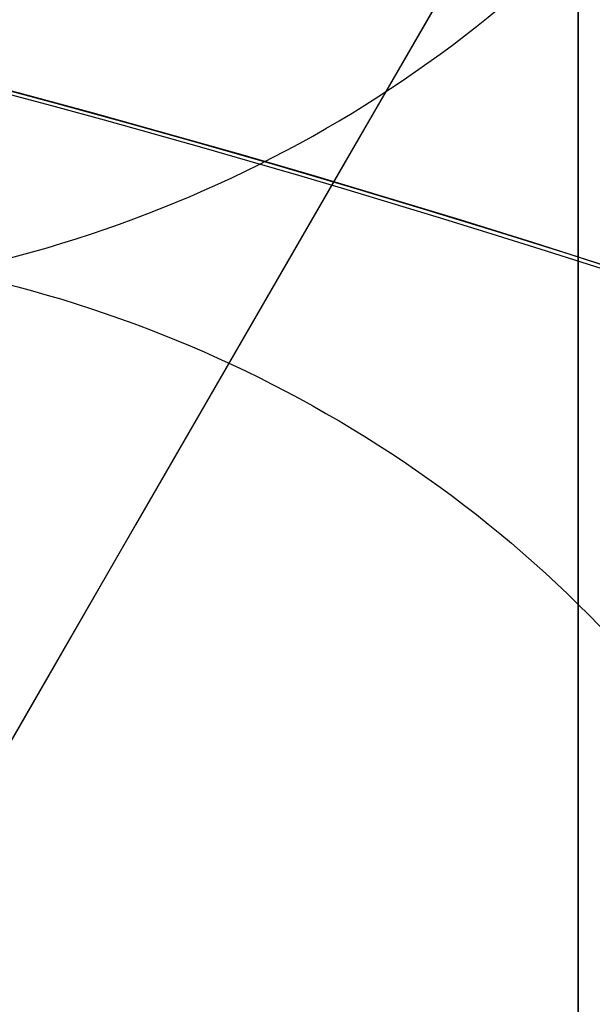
# Model space of a CAD drawing. Header units: millimetres. Extents: x -273 to 273, y -262 to 262.
# Tile 191 of 256: x 0.777 to 0.915, y 2.678 to 2.916. Entities that reach past the tile are written whole.
import ezdxf

# ---------------------------------------------------------------- set-up
doc = ezdxf.new("R2010")
doc.units = ezdxf.units.MM
doc.header["$MEASUREMENT"] = 0
doc.layers.add('Default', color=7, linetype='Continuous', true_color=0x000000)

# ---------------------------------------------------------------- blocks, each defined once
blk = doc.blocks.new('Block 01')
at = {"layer": 'Default', "color": 9, "true_color": 0xbfbfbf, "extrusion": (0.8660254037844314, 0.5000000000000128, 0)}
for centre, radius, start, end in [((-78.44800649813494, 794.3495265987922, -0.2865147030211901), 80.99999999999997, 204.7187670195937, 344.3612688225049), ((-78.4480064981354, 794.3495265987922), 78.99999999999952, 200.7020724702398, 348.550723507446)]:
    blk.add_arc(centre, radius, start, end, dxfattribs=at)
at = {"layer": 'Default', "color": 9, "true_color": 0xbfbfbf, "extrusion": (0.8660254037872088, 0.4999999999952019, 1.495327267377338e-12)}
blk.add_arc((-78.44800649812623, 794.3495265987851, -0.6999999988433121), 80.99999999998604, 205.9708691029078, 344.9246180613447, dxfattribs=at)
at = {"layer": 'Default', "color": 9, "true_color": 0xbfbfbf, "extrusion": (0.8660257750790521, 0.4999993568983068, -8.259251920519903e-08)}
blk.add_arc((-78.44796545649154, 794.3495442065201, -0.9999507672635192), 80.70004528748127, 206.5528344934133, 346.1401302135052, dxfattribs=at)
at = {"layer": 'Default', "color": 9, "true_color": 0xbfbfbf, "extrusion": (0.8660254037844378, 0.5000000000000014, -3.144865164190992e-16)}
blk.add_arc((-78.44800649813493, 794.3495265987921, -1.000000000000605), 79.29999999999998, 200.1706463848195, 348.5946197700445, dxfattribs=at)
at = {"layer": 'Default', "color": 9, "true_color": 0xbfbfbf, "extrusion": (0.866025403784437, 0.5000000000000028, 3.158154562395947e-16)}
blk.add_arc((-78.44800649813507, 794.3495265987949, -0.7000000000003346), 79.00000000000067, 200.2130654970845, 348.5507235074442, dxfattribs=at)
at = {"layer": 'Default', "color": 9, "true_color": 0xbfbfbf}
for points, knots in [([(0.911993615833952, -8.868600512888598, 254.5608155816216), (0.9119936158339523, -8.972087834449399, 257.9163246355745), (0.9119936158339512, -9.062686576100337, 261.2722222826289), (0.9119936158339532, -9.198377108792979, 267.157578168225), (0.911993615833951, -9.249186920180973, 269.6869061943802), (0.9119936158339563, -9.307000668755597, 273.0635295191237), (0.9119936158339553, -9.320665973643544, 273.9107090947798), (0.9119936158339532, -9.359283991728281, 276.460933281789), (0.9119936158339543, -9.381692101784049, 278.164017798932), (0.9119936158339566, -9.410381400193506, 280.7240323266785), (0.9119936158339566, -9.419143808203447, 281.5809323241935), (0.9119936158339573, -9.451137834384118, 285.0366709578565), (0.9119936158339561, -9.467556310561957, 287.6355809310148), (0.911993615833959, -9.483026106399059, 291.996885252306), (0.9119936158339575, -9.48597113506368, 293.7592591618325), (0.9119936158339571, -9.485526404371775, 298.2228741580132), (0.9119936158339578, -9.477929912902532, 300.9241268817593), (0.9119936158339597, -9.459033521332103, 304.5433901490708), (0.9119936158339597, -9.453489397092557, 305.4614127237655), (0.9119936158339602, -9.434506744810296, 308.2447043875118), (0.9119936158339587, -9.418826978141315, 310.1099665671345), (0.9119936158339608, -9.391151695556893, 312.9232220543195), (0.9119936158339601, -9.381135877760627, 313.871227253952), (0.9119936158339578, -9.350094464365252, 316.6296610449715), (0.911993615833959, -9.327343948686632, 318.4400776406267), (0.9119936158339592, -9.290649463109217, 321.1108146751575), (0.9119936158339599, -9.278348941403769, 321.9711505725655), (0.9119936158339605, -9.2396963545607, 324.5784518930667), (0.9119936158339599, -9.211929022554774, 326.3254030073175), (0.911993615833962, -9.167564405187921, 328.9591113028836), (0.9119936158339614, -9.152198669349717, 329.8458834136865), (0.911993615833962, -9.104418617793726, 332.5329892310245), (0.9119936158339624, -9.070750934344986, 334.333307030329), (0.9119936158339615, -9.017812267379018, 337.04714228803), (0.9119936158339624, -8.99961793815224, 337.960675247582), (0.911993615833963, -8.943449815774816, 340.7277936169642), (0.911993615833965, -8.904390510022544, 342.5813629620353), (0.9119936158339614, -8.84366030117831, 345.3747715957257), (0.9119936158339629, -8.82290852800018, 346.3146257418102), (0.911993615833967, -8.75919789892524, 349.1596726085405), (0.9119936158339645, -8.715324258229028, 351.064850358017), (0.9119936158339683, -8.647686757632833, 353.934986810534), (0.9119936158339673, -8.624683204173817, 354.8999586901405), (0.9119936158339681, -8.55438076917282, 357.8185591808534), (0.9119936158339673, -8.506338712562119, 359.7721749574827), (0.9119936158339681, -8.432780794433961, 362.7139027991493), (0.9119936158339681, -8.407865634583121, 363.7020254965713), (0.9119936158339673, -8.33202632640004, 366.687514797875), (0.9119936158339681, -8.280530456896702, 368.684871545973), (0.911993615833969, -8.202142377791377, 371.6907642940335), (0.9119936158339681, -8.175690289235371, 372.6993076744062), (0.9119936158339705, -8.095472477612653, 375.7427316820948), (0.9119936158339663, -8.0413061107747, 377.7776060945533), (0.9119936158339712, -7.959282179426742, 380.8379478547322), (0.9119936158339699, -7.931702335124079, 381.8634187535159), (0.9119936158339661, -7.848367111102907, 384.9535345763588), (0.911993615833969, -7.792382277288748, 387.018177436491), (0.9119936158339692, -7.708021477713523, 390.1209634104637), (0.9119936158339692, -7.679757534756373, 391.1591057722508), (0.9119936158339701, -7.594668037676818, 394.282382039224), (0.9119936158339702, -7.537785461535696, 396.3675184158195), (0.9119936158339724, -7.452492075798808, 399.498454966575), (0.9119936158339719, -7.424022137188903, 400.5442496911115), (0.9119936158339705, -7.310162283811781, 404.7325100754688), (0.9119936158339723, -7.22508745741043, 407.8749950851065), (0.9119936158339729, -7.084865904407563, 413.109724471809), (0.9119936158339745, -7.029219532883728, 415.2019489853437), (0.9119936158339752, -6.892049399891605, 420.4134216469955), (0.9119936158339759, -6.811226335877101, 423.5326923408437), (0.9119936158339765, -6.706009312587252, 427.683857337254), (0.9119936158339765, -6.680049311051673, 428.7157011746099), (0.911993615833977, -6.603190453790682, 431.7953901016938), (0.9119936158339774, -6.552903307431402, 433.843252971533), (0.9119936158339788, -6.47909022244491, 436.9059312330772), (0.9119936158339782, -6.454861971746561, 437.9207263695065), (0.9119936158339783, -6.383400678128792, 440.9439577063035), (0.9119936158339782, -6.336869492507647, 442.9524122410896), (0.9119936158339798, -6.268872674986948, 445.9534809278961), (0.9119936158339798, -6.246633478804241, 446.9460749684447), (0.9119936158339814, -6.181262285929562, 449.8981067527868), (0.9119936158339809, -6.138878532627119, 451.8575620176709), (0.9119936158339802, -6.07717757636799, 454.782989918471), (0.9119936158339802, -6.0570613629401, 455.7489439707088), (0.9119936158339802, -5.998104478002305, 458.6171735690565), (0.9119936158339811, -5.960013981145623, 460.5194645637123), (0.9119936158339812, -5.90471662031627, 463.357359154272), (0.9119936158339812, -5.886734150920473, 464.2929469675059), (0.9119936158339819, -5.834148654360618, 467.066908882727), (0.9119936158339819, -5.800251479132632, 468.9052952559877), (0.9119936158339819, -5.751092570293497, 471.6459008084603), (0.9119936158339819, -5.735131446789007, 472.5481081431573), (0.9119936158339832, -5.688508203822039, 475.2194721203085), (0.9119936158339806, -5.658458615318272, 476.9886369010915), (0.9119936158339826, -5.61479925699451, 479.6243325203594), (0.9119936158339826, -5.600623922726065, 480.4908564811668), (0.9119936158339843, -5.559188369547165, 483.05342551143), (0.9119936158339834, -5.532394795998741, 484.7494737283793), (0.911993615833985, -5.493221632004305, 487.2747711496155), (0.9119936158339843, -5.480473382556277, 488.1040194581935), (0.9119936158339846, -5.443086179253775, 490.5537276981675), (0.9119936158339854, -5.41871116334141, 492.1741849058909), (0.9119936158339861, -5.382635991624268, 494.5857260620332), (0.9119936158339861, -5.370833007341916, 495.3768162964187), (0.9119936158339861, -5.335990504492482, 497.7117270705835), (0.9119936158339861, -5.31295063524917, 499.2555378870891), (0.911993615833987, -5.27821053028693, 501.5520923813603), (0.9119936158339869, -5.266747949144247, 502.30485126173), (0.9119936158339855, -5.232582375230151, 504.5251555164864), (0.9119936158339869, -5.20954819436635, 505.9926824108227), (0.9119936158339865, -5.174006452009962, 508.1751452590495), (0.911993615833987, -5.16215651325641, 508.8901081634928), (0.9119936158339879, -5.126435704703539, 510.9981241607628), (0.9119936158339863, -5.101831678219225, 512.391147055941), (0.9119936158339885, -5.062979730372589, 514.4625377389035), (0.9119936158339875, -5.049892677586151, 515.1409490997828), (0.9119936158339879, -4.99717893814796, 517.785042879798), (0.9119936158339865, -4.954379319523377, 519.7506040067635), (0.9119936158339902, -4.874705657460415, 522.971050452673), (0.9119936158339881, -4.841270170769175, 524.2260686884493), (0.9119936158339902, -4.734915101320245, 527.8710314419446), (0.911993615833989, -4.653769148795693, 530.260640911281), (0.9119936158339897, -4.50767494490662, 533.7900630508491), (0.9119936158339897, -4.456377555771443, 534.9305893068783), (0.9119936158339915, -4.292664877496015, 538.2592411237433), (0.9119936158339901, -4.167429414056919, 540.446659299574), (0.9119936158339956, -3.94882345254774, 543.6850949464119), (0.9119936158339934, -3.872576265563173, 544.737375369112), (0.9119936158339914, -3.632150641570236, 547.8260456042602), (0.9119936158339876, -3.452441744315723, 549.8611813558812), (0.911993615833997, -3.150606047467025, 552.8820981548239), (0.9119936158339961, -3.046349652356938, 553.8697121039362), (0.9119936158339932, -2.721664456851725, 556.786189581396), (0.9119936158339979, -2.48528901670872, 558.7132833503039), (0.9119936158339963, -2.101686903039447, 561.581937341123), (0.9119936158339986, -1.97038108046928, 562.5256071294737), (0.9119936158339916, -1.565874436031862, 565.3286947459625), (0.9119936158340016, -1.278800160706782, 567.1861831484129), (0.9119936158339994, -0.826771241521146, 569.9593601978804), (0.9119936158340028, -0.673393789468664, 570.876850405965), (0.9119936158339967, -0.2057423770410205, 573.6161620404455), (0.9119936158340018, 0.1179122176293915, 575.4365306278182), (0.9119936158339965, 0.6132270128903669, 578.162133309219), (0.9119936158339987, 0.77964332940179, 579.0681718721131), (0.9119936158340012, 1.281285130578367, 581.7841854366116), (0.9119936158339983, 1.619226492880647, 583.5938846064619), (0.9119936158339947, 2.120698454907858, 586.3105700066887), (0.9119936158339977, 2.287010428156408, 587.2168322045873), (0.9119936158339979, 2.69838485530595, 589.4860923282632), (0.9119936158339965, 2.940996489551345, 590.8496583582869), (0.9119936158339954, 3.2538722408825, 592.6708113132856), (0.9119936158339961, 3.331312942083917, 593.1269882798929), (0.9119936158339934, 3.560957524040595, 594.4988948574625), (0.9119936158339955, 3.709981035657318, 595.4152493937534), (0.9119936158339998, 3.925547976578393, 596.7939139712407), (0.9119936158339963, 3.996269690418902, 597.2554963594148), (0.9119936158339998, 4.205237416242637, 598.6514774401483), (0.9119936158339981, 4.338534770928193, 599.5867161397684), (0.911993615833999, 4.527750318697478, 600.999353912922), (0.9119936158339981, 4.589513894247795, 601.475907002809), (0.9119936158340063, 4.771454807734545, 602.9316276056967), (0.9119936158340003, 4.88459274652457, 603.9117420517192), (0.911993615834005, 5.041227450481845, 605.4005573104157), (0.9119936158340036, 5.091999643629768, 605.9084780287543), (0.9119936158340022, 5.240821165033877, 607.480171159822), (0.9119936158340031, 5.329822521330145, 608.5447912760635), (0.9119936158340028, 5.448770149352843, 610.172501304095), (0.9119936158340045, 5.486780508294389, 610.7350559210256), (0.9119936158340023, 5.59680515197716, 612.4996783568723), (0.9119936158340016, 5.65837643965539, 613.7022987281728), (0.9119936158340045, 5.735707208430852, 615.5526534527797), (0.9119936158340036, 5.759504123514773, 616.2001587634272), (0.9119936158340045, 5.82577163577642, 618.2558966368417), (0.911993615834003, 5.857404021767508, 619.6643214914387), (0.9119936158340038, 5.890164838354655, 621.8427462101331), (0.9119936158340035, 5.898611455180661, 622.612757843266), (0.9119936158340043, 5.917099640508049, 625.0794828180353), (0.9119936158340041, 5.916953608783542, 626.7761057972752), (0.9119936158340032, 5.902864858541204, 629.4099498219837), (0.9119936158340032, 5.895089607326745, 630.3473095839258), (0.9119936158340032, 5.868228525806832, 632.857835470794), (0.9119936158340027, 5.84508134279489, 634.4308940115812), (0.9119936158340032, 5.807029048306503, 636.5945367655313), (0.9119936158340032, 5.795993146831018, 637.1852486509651), (0.9119936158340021, 5.759800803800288, 639.0274248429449), (0.9119936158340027, 5.732667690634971, 640.2788206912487), (0.9119936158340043, 5.688155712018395, 642.1928921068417), (0.9119936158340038, 5.672188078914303, 642.855620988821), (0.9119936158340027, 5.62085689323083, 644.923195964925), (0.911993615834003, 5.583810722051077, 646.327975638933), (0.9119936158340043, 5.524639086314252, 648.4769338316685), (0.9119936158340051, 5.503684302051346, 649.2211611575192), (0.9119936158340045, 5.437061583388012, 651.543161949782), (0.9119936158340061, 5.390014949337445, 653.120875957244), (0.9119936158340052, 5.316063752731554, 655.5343420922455), (0.9119936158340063, 5.290086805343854, 656.3701357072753), (0.9119936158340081, 5.208084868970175, 658.9773482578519), (0.9119936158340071, 5.150988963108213, 660.748717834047), (0.9119936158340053, 5.062193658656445, 663.4580676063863), (0.9119936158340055, 5.031179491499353, 664.3960803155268), (0.9119936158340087, 4.933775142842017, 667.3210461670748), (0.9119936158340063, 4.866620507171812, 669.307961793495), (0.9119936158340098, 4.762973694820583, 672.346324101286), (0.9119936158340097, 4.726928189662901, 673.3977936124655), (0.9119936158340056, 4.573662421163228, 677.851601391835), (0.9119936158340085, 4.455211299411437, 681.2538729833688), (0.9119936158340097, 4.249461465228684, 687.1444859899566), (0.9119936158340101, 4.162321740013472, 689.6328390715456), (0.911993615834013, 3.921153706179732, 696.5211448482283), (0.911993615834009, 3.76720525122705, 700.9210878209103), (0.9119936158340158, 3.551600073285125, 707.120066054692), (0.9119936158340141, 3.489170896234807, 708.9190809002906), (0.9119936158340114, 3.294091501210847, 714.5569755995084), (0.9119936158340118, 3.162090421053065, 718.3958735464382), (0.9119936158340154, 2.961368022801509, 724.2802429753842), (0.911993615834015, 2.89189229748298, 726.3256905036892), (0.9119936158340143, 2.597038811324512, 735.045732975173), (0.9119936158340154, 2.374785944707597, 741.7204278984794), (0.9119936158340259, 1.820110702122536, 758.6619688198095), (0.9119936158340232, 1.492886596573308, 768.9289814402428), (0.9119936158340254, 1.174451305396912, 779.1962713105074)], [0.0002810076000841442, 0.0002810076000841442, 0.0002810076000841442, 0.0002810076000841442, 1.00757497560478, 1.00757497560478, 1.76664923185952, 1.76664923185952, 2.02087800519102, 2.02087800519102, 2.53193014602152, 2.53193014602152, 2.78905479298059, 2.78905479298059, 3.56886162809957, 3.56886162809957, 4.09765108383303, 4.09765108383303, 4.90813608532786, 4.90813608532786, 5.18358168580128, 5.18358168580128, 5.74324337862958, 5.74324337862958, 6.02769073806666, 6.02769073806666, 6.57091079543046, 6.57091079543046, 6.829060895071, 6.829060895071, 7.3532548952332, 7.3532548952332, 7.61934626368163, 7.61934626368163, 8.15957232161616, 8.15957232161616, 8.4337032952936, 8.4337032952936, 8.98992787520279, 8.98992787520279, 9.27196664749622, 9.27196664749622, 9.84369616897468, 9.84369616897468, 10.1332810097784, 10.1332810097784, 10.7195622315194, 10.7195622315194, 11.0161016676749, 11.0161016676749, 11.6155220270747, 11.6155220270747, 11.9181950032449, 11.9181950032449, 12.528882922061, 12.528882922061, 12.8366389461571, 12.8366389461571, 13.4562641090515, 13.4562641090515, 13.7678233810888, 13.7678233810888, 14.3935969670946, 14.3935969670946, 14.7074504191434, 14.7074504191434, 15.6505328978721, 15.6505328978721, 16.2784123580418, 16.2784123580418, 17.2144870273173, 17.2144870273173, 17.524129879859, 17.524129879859, 18.138655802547, 18.138655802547, 18.4431712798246, 18.4431712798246, 19.0458485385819, 19.0458485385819, 19.343690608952, 19.343690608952, 19.9316423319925, 19.9316423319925, 20.221480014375, 20.221480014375, 20.7922589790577, 20.7922589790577, 21.0729759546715, 21.0729759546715, 21.6245639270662, 21.6245639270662, 21.895258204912, 21.895258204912, 22.4260652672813, 22.4260652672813, 22.6860488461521, 22.6860488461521, 23.1949127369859, 23.1949127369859, 23.4437112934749, 23.4437112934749, 23.9298968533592, 23.9298968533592, 24.1672495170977, 24.1672495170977, 24.6304483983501, 24.6304483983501, 24.8563077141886, 24.8563077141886, 25.2966386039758, 25.2966386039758, 25.5111708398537, 25.5111708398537, 25.9291805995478, 25.9291805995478, 26.1327667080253, 26.1327667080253, 26.7226727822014, 26.7226727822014, 27.0994039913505, 27.0994039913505, 27.8169403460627, 27.8169403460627, 28.159605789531, 28.159605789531, 28.8172638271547, 28.8172638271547, 29.1339894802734, 29.1339894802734, 29.7473349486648, 29.7473349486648, 30.0455004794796, 30.0455004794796, 30.628396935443, 30.628396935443, 30.9144422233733, 30.9144422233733, 31.4786711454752, 31.4786711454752, 31.7578953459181, 31.7578953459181, 32.3127901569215, 32.3127901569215, 32.5892093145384, 32.5892093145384, 33.1415011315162, 33.1415011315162, 33.4178515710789, 33.4178515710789, 33.8331459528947, 33.8331459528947, 33.9718657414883, 33.9718657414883, 34.2501505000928, 34.2501505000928, 34.3901019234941, 34.3901019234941, 34.6731695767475, 34.6731695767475, 34.8171422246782, 34.8171422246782, 35.1126950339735, 35.1126950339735, 35.2656068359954, 35.2656068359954, 35.5856275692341, 35.5856275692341, 35.7545493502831, 35.7545493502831, 36.1153520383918, 36.1153520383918, 36.3095302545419, 36.3095302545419, 36.7317867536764, 36.7317867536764, 36.9626432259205, 36.9626432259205, 37.4713528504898, 37.4713528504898, 37.7524568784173, 37.7524568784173, 38.2242795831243, 38.2242795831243, 38.4014805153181, 38.4014805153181, 38.7769113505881, 38.7769113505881, 38.9757544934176, 38.9757544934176, 39.3972779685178, 39.3972779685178, 39.6206102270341, 39.6206102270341, 40.0940940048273, 40.0940940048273, 40.3449360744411, 40.3449360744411, 40.8765953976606, 40.8765953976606, 41.1581418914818, 41.1581418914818, 41.7545401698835, 41.7545401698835, 42.0701600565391, 42.0701600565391, 43.0914501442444, 43.0914501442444, 43.8384122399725, 43.8384122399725, 45.1592086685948, 45.1592086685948, 45.6992418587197, 45.6992418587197, 46.8516025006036, 46.8516025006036, 47.4655969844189, 47.4655969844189, 49.4691382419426, 49.4691382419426, 52.550842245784, 52.550842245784, 52.550842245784, 52.550842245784]), ([(0.9119936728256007, -0.4030210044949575, 771.2749575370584), (0.9119936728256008, -0.162553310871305, 763.6293818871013), (0.9119936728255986, 0.08284143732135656, 755.9839594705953), (0.9119936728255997, 0.5516690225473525, 741.6637979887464), (0.9119936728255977, 0.7739312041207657, 734.9890186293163), (0.9119936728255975, 1.068783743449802, 726.2688755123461), (0.9119936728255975, 1.138260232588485, 724.2234005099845), (0.9119936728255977, 1.338983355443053, 718.3389621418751), (0.9119936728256, 1.470984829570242, 714.5000263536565), (0.9119936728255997, 1.666064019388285, 708.8621007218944), (0.9119936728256, 1.72849288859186, 707.0630840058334), (0.9119936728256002, 1.944095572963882, 700.8641419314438), (0.9119936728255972, 2.09804162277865, 696.464250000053), (0.9119936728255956, 2.339202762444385, 689.5761404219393), (0.9119936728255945, 2.426338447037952, 687.0879073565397), (0.9119936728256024, 2.632072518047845, 681.1977745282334), (0.9119936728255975, 2.750511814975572, 677.7958750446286), (0.9119936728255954, 2.90375928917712, 673.3426791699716), (0.9119936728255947, 2.939798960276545, 672.2914011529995), (0.9119936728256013, 3.043425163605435, 669.2537140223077), (0.9119936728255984, 3.110564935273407, 667.2672971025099), (0.911993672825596, 3.207945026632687, 664.3431710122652), (0.9119936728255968, 3.238950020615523, 663.4054753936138), (0.9119936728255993, 3.327714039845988, 660.6972073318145), (0.9119936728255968, 3.38478793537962, 658.926622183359), (0.9119936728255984, 3.466754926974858, 656.3207039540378), (0.9119936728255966, 3.492718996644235, 655.4853891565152), (0.9119936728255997, 3.566627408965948, 653.0735231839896), (0.9119936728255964, 3.613644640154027, 651.496956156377), (0.9119936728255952, 3.680221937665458, 649.1768228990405), (0.9119936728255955, 3.701160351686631, 648.4332767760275), (0.9119936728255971, 3.760278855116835, 646.2865621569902), (0.9119936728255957, 3.797289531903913, 644.883377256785), (0.9119936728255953, 3.848567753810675, 642.81837351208), (0.9119936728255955, 3.864516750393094, 642.1565724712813), (0.9119936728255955, 3.90896979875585, 640.2455222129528), (0.911993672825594, 3.936065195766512, 638.996259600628), (0.911993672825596, 3.972204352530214, 637.1574952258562), (0.9119936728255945, 3.983222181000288, 636.5680034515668), (0.9119936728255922, 4.021200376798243, 634.4095974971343), (0.9119936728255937, 4.04430330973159, 632.840668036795), (0.9119936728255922, 4.07111334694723, 630.3376203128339), (0.9119936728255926, 4.07887409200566, 629.4034854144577), (0.9119936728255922, 4.092941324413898, 626.7804122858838), (0.9119936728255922, 4.093119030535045, 625.0915200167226), (0.9119936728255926, 4.074773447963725, 622.6373860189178), (0.9119936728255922, 4.066393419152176, 621.8719270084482), (0.9119936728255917, 4.033903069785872, 619.7082272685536), (0.9119936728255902, 4.002546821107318, 618.310188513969), (0.9119936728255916, 3.9368688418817, 616.2708985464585), (0.9119936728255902, 3.913304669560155, 615.6291732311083), (0.9119936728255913, 3.836787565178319, 613.7968476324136), (0.9119936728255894, 3.775901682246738, 612.6066661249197), (0.911993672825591, 3.667132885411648, 610.8611315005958), (0.9119936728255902, 3.62958289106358, 610.3050597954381), (0.9119936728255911, 3.512121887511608, 608.6967860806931), (0.9119936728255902, 3.424258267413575, 607.6452161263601), (0.9119936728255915, 3.277337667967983, 606.0929030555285), (0.9119936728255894, 3.22722043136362, 605.5913142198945), (0.9119936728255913, 3.0725691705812, 604.1207356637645), (0.9119936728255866, 2.960841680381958, 603.152496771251), (0.9119936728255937, 2.781097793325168, 601.7138780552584), (0.9119936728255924, 2.72004885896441, 601.2426902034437), (0.9119936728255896, 2.532883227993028, 599.8449380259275), (0.9119936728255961, 2.400956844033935, 598.9190990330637), (0.9119936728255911, 2.194011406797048, 597.5363046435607), (0.9119936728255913, 2.123914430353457, 597.0787017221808), (0.9119936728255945, 1.9100625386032, 595.7107294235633), (0.9119936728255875, 1.762130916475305, 594.8009450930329), (0.9119936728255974, 1.534033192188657, 593.4380696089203), (0.9119936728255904, 1.457050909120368, 592.9845304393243), (0.9119936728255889, 1.145701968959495, 591.1720322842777), (0.9119936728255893, 0.9041236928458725, 589.814153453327), (0.9119936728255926, 0.4941447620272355, 587.5524143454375), (0.9119936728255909, 0.3282191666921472, 586.6482110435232), (0.9119936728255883, -0.1727233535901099, 583.9343087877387), (0.91199367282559, -0.5106050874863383, 582.1249269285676), (0.9119936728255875, -1.012573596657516, 579.4072338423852), (0.9119936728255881, -1.179286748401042, 578.4996315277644), (0.9119936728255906, -1.67597799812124, 575.7666698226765), (0.9119936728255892, -2.000751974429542, 573.9401838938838), (0.9119936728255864, -2.470316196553, 571.1901006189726), (0.9119936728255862, -2.624445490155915, 570.2682789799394), (0.911993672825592, -3.078976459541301, 567.480318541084), (0.9119936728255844, -3.367765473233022, 565.6121712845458), (0.9119936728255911, -3.774835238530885, 562.7921833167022), (0.9119936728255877, -3.907027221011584, 561.8424586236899), (0.9119936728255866, -4.293298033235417, 558.9548731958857), (0.9119936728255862, -4.531359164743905, 557.0148479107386), (0.9119936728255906, -4.85837970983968, 554.0788205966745), (0.9119936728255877, -4.96338552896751, 553.0846225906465), (0.9119936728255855, -5.267332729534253, 550.0442321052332), (0.9119936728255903, -5.448288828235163, 547.9963191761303), (0.9119936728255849, -5.690333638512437, 544.8890367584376), (0.9119936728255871, -5.767068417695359, 543.8308184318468), (0.9119936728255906, -5.986969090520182, 540.5757349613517), (0.9119936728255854, -6.112920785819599, 538.3778613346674), (0.9119936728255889, -6.277506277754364, 535.0345952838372), (0.9119936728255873, -6.329050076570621, 533.8897178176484), (0.9119936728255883, -6.475758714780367, 530.3489994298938), (0.9119936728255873, -6.55722097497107, 527.9527796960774), (0.911993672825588, -6.66393641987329, 524.2991944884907), (0.9119936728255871, -6.697465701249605, 523.0419342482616), (0.911993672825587, -6.777329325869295, 519.8169500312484), (0.9119936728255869, -6.820216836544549, 517.849190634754), (0.911993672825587, -6.873024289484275, 515.2025541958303), (0.9119936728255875, -6.886130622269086, 514.5236764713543), (0.911993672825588, -6.925032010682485, 512.4511958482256), (0.9119936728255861, -6.949662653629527, 511.0575931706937), (0.9119936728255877, -6.985415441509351, 508.9488996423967), (0.9119936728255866, -6.997273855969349, 508.233802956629), (0.9119936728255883, -7.03283525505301, 506.0511814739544), (0.911993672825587, -7.055878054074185, 504.5836623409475), (0.911993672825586, -7.090050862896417, 502.3635167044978), (0.911993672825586, -7.101514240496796, 501.6108817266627), (0.911993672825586, -7.136252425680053, 499.3148834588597), (0.9119936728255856, -7.15928754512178, 497.771528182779), (0.911993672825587, -7.19411846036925, 495.4374092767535), (0.9119936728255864, -7.205916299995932, 494.646635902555), (0.9119936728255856, -7.241972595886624, 492.2361802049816), (0.9119936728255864, -7.266332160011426, 490.6165071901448), (0.9119936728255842, -7.303692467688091, 488.168051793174), (0.9119936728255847, -7.316430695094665, 487.3392586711), (0.9119936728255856, -7.355570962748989, 484.8154198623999), (0.9119936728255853, -7.382340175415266, 483.120384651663), (0.9119936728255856, -7.423736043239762, 480.5593852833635), (0.9119936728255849, -7.43789728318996, 479.6934092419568), (0.911993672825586, -7.481512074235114, 477.0594152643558), (0.911993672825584, -7.511529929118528, 475.2914091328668), (0.9119936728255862, -7.558102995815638, 472.6218115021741), (0.9119936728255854, -7.574046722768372, 471.720206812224), (0.9119936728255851, -7.623151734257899, 468.9814372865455), (0.9119936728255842, -7.657011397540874, 467.144285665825), (0.9119936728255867, -7.709538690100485, 464.3721861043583), (0.911993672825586, -7.727501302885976, 463.4372237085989), (0.9119936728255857, -7.782738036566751, 460.601207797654), (0.911993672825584, -7.820787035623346, 458.7001687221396), (0.9119936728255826, -7.879680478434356, 455.833811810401), (0.9119936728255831, -7.899775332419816, 454.8684785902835), (0.9119936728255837, -7.961411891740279, 451.9448929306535), (0.9119936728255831, -8.00375219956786, 449.9866556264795), (0.9119936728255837, -8.069057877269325, 447.0364320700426), (0.9119936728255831, -8.091275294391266, 446.0444301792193), (0.9119936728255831, -8.159207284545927, 443.0450969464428), (0.9119936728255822, -8.205695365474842, 441.0377805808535), (0.9119936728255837, -8.277092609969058, 438.016225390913), (0.9119936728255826, -8.301299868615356, 437.001971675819), (0.9119936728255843, -8.375051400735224, 433.9408569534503), (0.9119936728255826, -8.425298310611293, 431.8940095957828), (0.9119936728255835, -8.502098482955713, 428.8158007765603), (0.9119936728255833, -8.528039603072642, 427.7844265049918), (0.9119936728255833, -8.633185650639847, 423.6349784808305), (0.9119936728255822, -8.713958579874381, 420.5169339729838), (0.9119936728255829, -8.851054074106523, 415.307322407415), (0.911993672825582, -8.906674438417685, 413.2157407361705), (0.9119936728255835, -9.046841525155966, 407.9823516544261), (0.9119936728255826, -9.131890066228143, 404.8405512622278), (0.911993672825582, -9.24572165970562, 400.6531100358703), (0.9119936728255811, -9.274186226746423, 399.607471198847), (0.9119936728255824, -9.359467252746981, 396.4769048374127), (0.9119936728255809, -9.416344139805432, 394.391975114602), (0.9119936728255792, -9.501428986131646, 391.2689490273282), (0.91199367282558, -9.529692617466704, 390.230858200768), (0.9119936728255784, -9.614056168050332, 387.128132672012), (0.9119936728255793, -9.670045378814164, 385.0634911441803), (0.911993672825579, -9.753391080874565, 381.9733185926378), (0.911993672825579, -9.780975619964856, 380.9477978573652), (0.9119936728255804, -9.863017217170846, 377.8872146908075), (0.9119936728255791, -9.917197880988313, 375.8521409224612), (0.9119936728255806, -9.99744104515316, 372.8083594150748), (0.9119936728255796, -10.02390273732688, 371.7996665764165), (0.911993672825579, -10.10232306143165, 368.7932350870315), (0.9119936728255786, -10.1538428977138, 366.7954808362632), (0.9119936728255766, -10.2297220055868, 363.8093364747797), (0.9119936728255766, -10.2546515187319, 362.8209655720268), (0.9119936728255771, -10.3282557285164, 359.8784038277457), (0.9119936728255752, -10.37633102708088, 357.9241935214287), (0.911993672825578, -10.44668704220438, 355.004641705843), (0.9119936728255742, -10.46970945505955, 354.039323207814), (0.9119936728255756, -10.537406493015, 351.1680585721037), (0.9119936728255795, -10.5813220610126, 349.2620896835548), (0.9119936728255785, -10.64509906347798, 346.4157957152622), (0.9119936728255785, -10.66587384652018, 345.4754967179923), (0.9119936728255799, -10.72667568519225, 342.6806664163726), (0.9119936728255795, -10.7657847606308, 340.8261098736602), (0.9119936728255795, -10.82203065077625, 338.0574496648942), (0.9119936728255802, -10.84025164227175, 337.143374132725), (0.9119936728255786, -10.89327243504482, 334.4278260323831), (0.9119936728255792, -10.92699657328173, 332.626326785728), (0.9119936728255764, -10.97486388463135, 329.937387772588), (0.9119936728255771, -10.99025926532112, 329.04997685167), (0.9119936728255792, -11.03471438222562, 326.4142704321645), (0.9119936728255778, -11.06254333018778, 324.6659481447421), (0.9119936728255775, -11.10129019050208, 322.0565303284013), (0.9119936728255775, -11.11362247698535, 321.1954626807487), (0.9119936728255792, -11.15041715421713, 318.5223755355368), (0.9119936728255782, -11.17323670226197, 316.7103259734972), (0.9119936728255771, -11.20438489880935, 313.9493355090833), (0.9119936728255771, -11.2144378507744, 313.00042178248), (0.9119936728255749, -11.24222473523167, 310.18435379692), (0.9119936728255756, -11.2579790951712, 308.3171719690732), (0.9119936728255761, -11.27707344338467, 305.5309366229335), (0.9119936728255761, -11.2826545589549, 304.6119072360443), (0.9119936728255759, -11.3016971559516, 300.988502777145), (0.9119936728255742, -11.30940141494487, 298.2840770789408), (0.9119936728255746, -11.31001913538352, 293.8150580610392), (0.9119936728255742, -11.30714076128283, 292.0504794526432), (0.9119936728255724, -11.29183007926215, 287.6836209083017), (0.9119936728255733, -11.27550105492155, 285.0813470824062), (0.9119936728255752, -11.24361662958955, 281.6211020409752), (0.9119936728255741, -11.23488057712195, 280.7630777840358), (0.9119936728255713, -11.20626756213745, 278.1997026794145), (0.9119936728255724, -11.18390694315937, 276.494377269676), (0.9119936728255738, -11.14535458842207, 273.9407974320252), (0.9119936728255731, -11.13171024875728, 273.092506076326), (0.9119936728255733, -11.07397700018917, 269.711491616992), (0.9119936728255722, -11.02321946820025, 267.1788808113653), (0.9119936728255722, -10.88758926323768, 261.2841621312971), (0.9119936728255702, -10.79697785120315, 257.9221898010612), (0.9119936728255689, -10.69344721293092, 254.5606252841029)], [0.786852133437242, 0.786852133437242, 0.786852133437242, 0.786852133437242, 3.081672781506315, 3.081672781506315, 5.085228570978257, 5.085228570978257, 5.699229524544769, 5.699229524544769, 6.851600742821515, 6.851600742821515, 7.391636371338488, 7.391636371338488, 8.712429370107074, 8.712429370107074, 9.459371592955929, 9.459371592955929, 10.48058769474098, 10.48058769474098, 10.79616825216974, 10.79616825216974, 11.39246091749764, 11.39246091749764, 11.67393942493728, 11.67393942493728, 12.20542761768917, 12.20542761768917, 12.45616459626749, 12.45616459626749, 12.92939376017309, 12.92939376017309, 13.15257433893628, 13.15257433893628, 13.57373986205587, 13.57373986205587, 13.77237444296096, 13.77237444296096, 14.14732293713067, 14.14732293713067, 14.32424782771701, 14.32424782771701, 14.79512620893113, 14.79512620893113, 15.0754926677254, 15.0754926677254, 15.58242508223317, 15.58242508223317, 15.81223812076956, 15.81223812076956, 16.23210861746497, 16.23210861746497, 16.4249594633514, 16.4249594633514, 16.78290532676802, 16.78290532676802, 16.95033443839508, 16.95033443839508, 17.26735345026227, 17.26735345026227, 17.41880188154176, 17.41880188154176, 17.71161253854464, 17.71161253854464, 17.85433926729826, 17.85433926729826, 18.13522422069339, 18.13522422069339, 18.27424665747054, 18.27424665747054, 18.55099645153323, 18.55099645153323, 18.68909745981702, 18.68909745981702, 19.10305581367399, 19.10305581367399, 19.37891870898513, 19.37891870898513, 19.93112780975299, 19.93112780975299, 20.20790738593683, 20.20790738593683, 20.76422196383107, 20.76422196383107, 21.04445097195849, 21.04445097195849, 21.61114858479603, 21.61114858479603, 21.89859350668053, 21.89859350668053, 22.48447090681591, 22.48447090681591, 22.78415035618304, 22.78415035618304, 23.40042640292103, 23.40042640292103, 23.71850893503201, 23.71850893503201, 24.37855119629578, 24.37855119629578, 24.7222014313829, 24.7222014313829, 25.44122734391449, 25.44122734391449, 25.81845179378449, 25.81845179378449, 26.40882859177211, 26.40882859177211, 26.6125085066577, 26.6125085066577, 27.03062390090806, 27.03062390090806, 27.24517225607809, 27.24517225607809, 27.68547135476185, 27.68547135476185, 27.91128655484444, 27.91128655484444, 28.37434883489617, 28.37434883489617, 28.61161227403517, 28.61161227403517, 29.09758433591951, 29.09758433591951, 29.3462613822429, 29.3462613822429, 29.85485839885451, 29.85485839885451, 30.1146989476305, 30.1146989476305, 30.6452054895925, 30.6452054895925, 30.91574426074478, 30.91574426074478, 31.46701470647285, 31.46701470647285, 31.74757137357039, 31.74757137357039, 32.3180300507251, 32.3180300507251, 32.60770926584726, 32.60770926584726, 33.195350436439, 33.195350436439, 33.49304179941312, 33.49304179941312, 34.09542957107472, 34.09542957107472, 34.39980757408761, 34.39980757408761, 35.01407576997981, 35.01407576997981, 35.32359967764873, 35.32359967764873, 36.25936395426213, 36.25936395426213, 36.88708132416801, 36.88708132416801, 37.82999197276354, 37.82999197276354, 38.14380664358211, 38.14380664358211, 38.76952949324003, 38.76952949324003, 39.08107655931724, 39.08107655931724, 39.70070316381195, 39.70070316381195, 40.00847265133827, 40.00847265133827, 40.61921265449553, 40.61921265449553, 40.92192411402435, 40.92192411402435, 41.52144609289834, 41.52144609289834, 41.81804855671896, 41.81804855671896, 42.40448009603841, 42.40448009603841, 42.69415212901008, 42.69415212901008, 43.2660799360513, 43.2660799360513, 43.54822969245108, 43.54822969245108, 44.10469970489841, 44.10469970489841, 44.37896497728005, 44.37896497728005, 44.91948244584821, 44.91948244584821, 45.18573069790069, 45.18573069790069, 45.7102602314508, 45.7102602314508, 45.96858862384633, 45.96858862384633, 46.51220331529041, 46.51220331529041, 46.79686844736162, 46.79686844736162, 47.35698844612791, 47.35698844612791, 47.63267330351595, 47.63267330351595, 48.4439075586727, 48.4439075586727, 48.97321304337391, 48.97321304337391, 49.75379990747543, 49.75379990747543, 50.01118368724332, 50.01118368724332, 50.52274989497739, 50.52274989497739, 50.77723268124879, 50.77723268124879, 51.53705264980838, 51.53705264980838, 52.54585545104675, 52.54585545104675, 52.54585545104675, 52.54585545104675]), ([(0.6999999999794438, -2.861699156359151, 569.3599662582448), (0.7785398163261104, -2.861699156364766, 569.3599662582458), (0.9347174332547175, -2.797267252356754, 569.3494618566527), (0.9999999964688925, -2.643124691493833, 569.3243318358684), (0.9999999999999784, -2.56560828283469, 569.3116942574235)], [-4.358037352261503e-11, -4.358037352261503e-11, -4.358037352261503e-11, -4.358037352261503e-11, 0.5, 0.9999999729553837, 0.9999999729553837, 0.9999999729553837, 0.9999999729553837])]:
    blk.add_open_spline(points, degree=3, knots=knots, dxfattribs=at)
blk.add_open_spline([(0.6999999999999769, -2.849004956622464, 554.8469573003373), (0.7785398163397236, -2.849004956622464, 554.8469573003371), (0.9347173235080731, -2.913886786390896, 554.8541806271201), (1.000000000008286, -3.069105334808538, 554.871461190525), (0.9999999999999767, -3.147162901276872, 554.8801513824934)], degree=3, dxfattribs=at)

msp = doc.modelspace()

# ---------------------------------------------------------------- linework, layer by layer
at = {"layer": 'Default', "color": 9, "true_color": 0xbfbfbf}
for centre, radius in [((2.48689957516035e-13, 4.67546815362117e-14, -579.6680000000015), 16), ((1.76744971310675e-13, 1.17676755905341e-15, -67.067876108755), 3.5), ((1.502247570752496e-14, 1.572370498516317e-15, -65.41749310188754), 3.5), ((1.766383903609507e-13, 3.113232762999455e-15, -62.66787610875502), 3)]:
    msp.add_circle(centre, radius, dxfattribs=at)
for centre, radius, start, end in [((-1.395194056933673e-13, 8.22590239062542e-15), 100.8499999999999, 0.002522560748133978, 180), ((-1.324139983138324e-13, 1.730501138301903e-14, -43.99999999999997), 100.8499999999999, 0.002522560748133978, 180), ((-3.8628076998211e-14, 1.277357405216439e-14, -22), 100.85, 0.002522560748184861, 270), ((3.505158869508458e-14, 1.727075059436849e-14, -44), 100.0500000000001, 0.002522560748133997, 180.0000000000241), ((3.320097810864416e-14, 8.206820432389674e-15), 100.0500000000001, 0.002522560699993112, 180), ((-3.8628076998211e-14, 1.277357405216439e-14, -22), 100.05, 0.00252256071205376, 270), ((2.486899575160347e-13, 4.820173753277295e-14, -579.1680000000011), 15.99999999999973, 269.9999999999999, 89.99999999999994), ((2.48689957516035e-13, 4.464902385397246e-14, -580.168000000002), 16, 270, 89.99999999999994), ((2.486899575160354e-13, 7.48470901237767e-14, -578.6680000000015), 15.49999999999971, 269.9999999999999, 89.9999999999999), ((2.486899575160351e-13, 2.749419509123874e-14, -591.6680000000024), 7.5, 14.96623824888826, 165.0337617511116), ((2.486899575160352e-13, 9.565976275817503e-15, -603.1680000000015), 7.499999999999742, 269.9999999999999, 89.99999999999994), ((2.486899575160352e-13, 4.598129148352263e-14, -580.1680000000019), 7.500000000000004, 270, 89.99999999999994), ((2.48689957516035e-13, 7.789619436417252e-15, -603.668000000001), 6.999999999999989, 269.9999999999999, 89.9999999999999), ((2.486899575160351e-13, 2.428411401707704e-14, -593.6680000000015), 4.4585, 17.25956172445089, 162.7404382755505), ((2.48689957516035e-13, 7.345530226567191e-15, -603.6680000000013), 4.458500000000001, 270, 89.99999999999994), ((2.486344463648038e-13, 1.275439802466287e-14, -583.6680000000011), 4.45849999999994, 277.9224263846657, 89.9999999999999), ((2.448644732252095e-14, 7.79312288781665e-15, -62.8678761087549), 4.449999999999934, 59.47667614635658, 239.4766761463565), ((2.185933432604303e-14, -9.758911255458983e-15, -59.66787610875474), 4.450000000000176, 59.47667614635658, 239.4766761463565), ((2.410389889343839e-14, 7.796626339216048e-15, -62.8678761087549), 4.449999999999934, 239.4766761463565, 59.47667614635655), ((2.080400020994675e-14, -9.18803421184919e-15, -59.66787610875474), 4.450000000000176, 239.4766761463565, 59.47667614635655), ((1.76525766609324e-13, 1.571503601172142e-15, -66.16787610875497), 3.5, 0.1740811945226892, 180.1740811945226), ((1.753766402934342e-13, 8.090921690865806e-16, -67.96787610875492), 3.499999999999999, 2.220794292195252, 178.1273680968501), ((3.33066907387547e-15, 2.23850431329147e-15, -66.16787610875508), 3.500000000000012, 0, 89.9999999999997), ((1.376676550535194e-14, 2.016459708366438e-15, -64.66711009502), 3.500000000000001, 0, 89.9999999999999), ((1.789678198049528e-13, 4.439868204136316e-15, -59.66787610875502), 3.000000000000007, 0.1740811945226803, 180.1740811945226), ((1.765272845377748e-13, 1.573240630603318e-15, -65.66787610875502), 3, 0.1740811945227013, 180.1740811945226), ((2.142905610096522e-14, 2.873867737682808e-15, -62.86787610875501), 2.999765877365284, 329.4766761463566, 149.4766761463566), ((2.997251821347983e-14, 4.076401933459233e-15, -59.66787610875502), 2.999765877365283, 329.4766761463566, 149.4766761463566)]:
    msp.add_arc(centre, radius, start, end, dxfattribs=at)
for points, weights, knots in [([(-112.052876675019, 3.686125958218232e-13, -41.67126407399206), (-112.052876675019, -112.052876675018, -41.67126407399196), (-3.551012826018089e-13, -112.052876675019, -41.67126407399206), (112.052876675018, -112.052876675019, -41.67126407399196), (112.052876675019, -3.848246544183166e-13, -41.67126407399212), (112.052876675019, 112.0528766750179, -41.671264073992), (3.859245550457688e-13, 112.052876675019, -41.67126407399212)], [1, 0.7071067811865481, 1, 0.7071067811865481, 1, 0.7071067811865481, 1], [-528.0367412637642, -528.0367412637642, -528.0367412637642, -352.0244941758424, -352.0244941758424, -176.0122470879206, -176.0122470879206, 0, 0, 0]), ([(3.733584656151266e-13, 108.255644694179, -41.67126407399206), (108.255644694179, 108.255644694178, -41.67126407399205), (108.255644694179, -3.295794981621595e-13, -41.67126407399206), (108.255644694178, -108.255644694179, -41.67126407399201), (-3.424886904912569e-13, -108.255644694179, -41.67126407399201), (-108.255644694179, -108.255644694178, -41.67126407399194), (-108.255644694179, 3.561743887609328e-13, -41.67126407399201)], [1, 0.7071067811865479, 1, 0.7071067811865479, 1, 0.7071067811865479, 1], [0, 0, 0, 170.0475690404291, 170.0475690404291, 340.0951380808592, 340.0951380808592, 510.1427071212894, 510.1427071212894, 510.1427071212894]), ([(2.109977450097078e-13, 58.94401797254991, -59.09351528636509), (58.94401797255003, 58.94401797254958, -59.09351528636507), (58.94401797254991, -1.942115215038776e-13, -59.09351528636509), (58.94401797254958, -58.94401797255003, -59.09351528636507), (-1.805700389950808e-13, -58.94401797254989, -59.09351528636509), (-58.94401797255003, -58.94401797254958, -59.09351528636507), (-58.9440179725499, 1.973562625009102e-13, -59.09351528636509), (-58.94401797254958, 58.94401797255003, -59.09351528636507), (2.109977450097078e-13, 58.94401797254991, -59.09351528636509)], [0.9909948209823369, 0.7007391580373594, 0.9909948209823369, 0.7007391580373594, 0.9909948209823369, 0.7007391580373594, 0.9909948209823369, 0.7007391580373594, 0.9909948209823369], [0, 0, 0, 224.1057533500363, 224.1057533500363, 448.211506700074, 448.211506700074, 672.3172600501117, 672.3172600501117, 896.423013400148, 896.423013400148, 896.423013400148]), ([(2.044550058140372e-13, 56.93896143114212, -58.00311703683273), (56.93896143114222, 56.93896143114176, -58.00311703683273), (56.93896143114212, -1.875516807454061e-13, -58.00311703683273), (56.93896143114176, -56.9389614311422, -58.00311703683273), (-1.737930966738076e-13, -56.9389614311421, -58.00311703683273), (-56.93896143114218, -56.93896143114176, -58.00311703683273), (-56.93896143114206, 1.906964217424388e-13, -58.00311703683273), (-56.93896143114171, 56.93896143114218, -58.00311703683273), (2.044550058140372e-13, 56.93896143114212, -58.00311703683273)], [0.9915545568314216, 0.70113495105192, 0.9915545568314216, 0.70113495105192, 0.9915545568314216, 0.70113495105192, 0.9915545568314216, 0.70113495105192, 0.9915545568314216], [0, 0, 0, 216.5112893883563, 216.5112893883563, 433.0225787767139, 433.0225787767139, 649.5338681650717, 649.5338681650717, 866.045157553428, 866.045157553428, 866.045157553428])]:
    msp.add_rational_spline(points, weights, degree=2, knots=knots, dxfattribs=at)
msp.add_open_spline([(2.700062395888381e-13, 7.615262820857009e-14, -794.7135367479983), (43.37750000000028, 25.04401130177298, -775.8033956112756), (86.7550000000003, 50.08802260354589, -756.8932544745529)], degree=2, dxfattribs=at)

# ---------------------------------------------------------------- block references
at = {"layer": 'Default', "color": 9, "true_color": 0xbfbfbf, "extrusion": (0, 0, -1), "rotation": 180}
msp.add_blockref('Block 01', (0, 8.233708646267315e-15, -200), dxfattribs=at)

doc.saveas('drawing.dxf')
